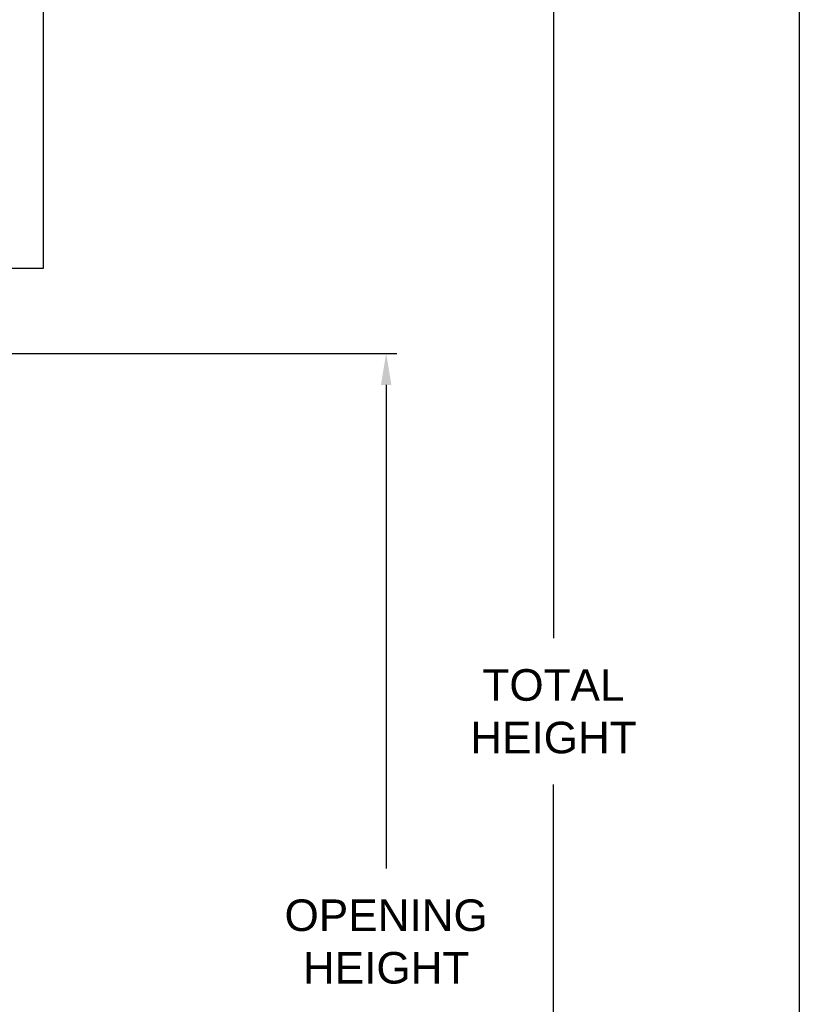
# Model space of a CAD drawing. Header units: inches. Extents: x 169.6 to 213.7, y 195.1 to 266.5.
# Tile 44 of 51: x 211.4 to 213.7, y 221.9 to 224.9. Entities that reach past the tile are written whole.
import ezdxf

# ---------------------------------------------------------------- set-up
doc = ezdxf.new("R2010")
doc.units = ezdxf.units.IN
doc.header["$LTSCALE"] = 0.25
doc.header["$MEASUREMENT"] = 0
doc.layers.add('ANNOTATIONS', color=1, linetype='Continuous')
doc.layers.add('CHAIN HOIST RH', color=7, linetype='Continuous')
doc.styles.add('ARIAL', font='arial.ttf', dxfattribs={"height": 0.09375})
doc.dimstyles.new('STANDARD$0', dxfattribs={"dimtxt": 0.09375, "dimasz": 0.09375, "dimexe": 0.03125, "dimexo": 0.046875, "dimgap": 0.09, "dimtad": 0, "dimtih": 1, "dimtoh": 1, "dimdec": 4, "dimzin": 0, "dimdsep": 46, "dimtxsty": 'ARIAL', "dimcen": 0.09, "dimadec": 0, "dimazin": 0, "dimtfac": 1, "dimtdec": 4, "dimtofl": 0, "dimtmove": 0, "dimatfit": 1, "dimfxl": 1, "dimtolj": 1, "dimtzin": 0, "dimarcsym": 0})

# ---------------------------------------------------------------- blocks, each defined once
blk = doc.blocks.new('*D36')
at = {"layer": 'ANNOTATIONS', "color": 0, "lineweight": -2, "transparency": 16777216}
for p, q in [((211.8262, 223.867), (212.5255, 223.867)), ((212.4943, 223.7733), (212.4943, 222.3362)), ((212.4943, 220.4642), (212.4943, 221.9013)), ((211.4918, 220.3704), (212.5255, 220.3704))]:
    blk.add_line(p, q, dxfattribs=at)
at = {"layer": 'ANNOTATIONS', "color": 0, "transparency": 16777216}
for points in [[(212.4786, 223.7733), (212.5099, 223.7733), (212.4943, 223.867)], [(212.4786, 220.4642), (212.5099, 220.4642), (212.4943, 220.3704)]]:
    blk.add_solid(points, dxfattribs=at)
at = {"layer": 'defpoints', "color": 0, "transparency": 16777216}
for p in [(211.7793, 223.867), (211.445, 220.3704), (212.4943, 220.3704)]:
    blk.add_point(p, dxfattribs=at)
at = {"layer": 'ANNOTATIONS', "color": 0, "transparency": 16777216, "insert": (212.4943, 222.1187), "char_height": 0.09375, "attachment_point": 5, "style": 'ARIAL'}
blk.add_mtext('\\A1;OPENING\\PHEIGHT', dxfattribs=at)
blk = doc.blocks.new('*D37')
at = {"layer": 'ANNOTATIONS', "color": 0, "lineweight": -2, "transparency": 16777216}
for p, q in [((211.6882, 225.2355), (213.0227, 225.2355)), ((212.9915, 225.1417), (212.9915, 223.0204)), ((212.9915, 220.4642), (212.9915, 222.5855)), ((211.4918, 220.3704), (213.0227, 220.3704))]:
    blk.add_line(p, q, dxfattribs=at)
at = {"layer": 'ANNOTATIONS', "color": 0, "transparency": 16777216}
for points in [[(212.9759, 225.1417), (213.0071, 225.1417), (212.9915, 225.2355)], [(212.9759, 220.4642), (213.0071, 220.4642), (212.9915, 220.3704)]]:
    blk.add_solid(points, dxfattribs=at)
at = {"layer": 'defpoints', "color": 0, "transparency": 16777216}
for p in [(211.6413, 225.2355), (211.445, 220.3704), (212.9915, 220.3704)]:
    blk.add_point(p, dxfattribs=at)
at = {"layer": 'ANNOTATIONS', "color": 0, "transparency": 16777216, "insert": (212.9915, 222.8029), "char_height": 0.09375, "attachment_point": 5, "style": 'ARIAL'}
blk.add_mtext('\\A1;TOTAL\\PHEIGHT', dxfattribs=at)

msp = doc.modelspace()

# ---------------------------------------------------------------- linework, layer by layer
at = {"layer": 'ANNOTATIONS'}
msp.add_line((210.86684, 223.86705), (212.52551, 223.86705), dxfattribs=at)
msp.add_solid([(212.47864, 223.7733), (212.50989, 223.7733), (212.49426, 223.86705)], dxfattribs=at)
at = {"layer": 'CHAIN HOIST RH', "linetype": 'Continuous'}
for p, q in [((211.47622, 224.12041), (211.47622, 225.12041)), ((210.56997, 224.12041), (211.47622, 224.12041))]:
    msp.add_line(p, q, dxfattribs=at)
at = {"layer": 'defpoints'}
msp.add_lwpolyline([(213.72204, 214.75854), (194.25216, 214.75854), (194.25216, 227.49365), (213.72204, 227.49365)], close=True, dxfattribs=at)

# ---------------------------------------------------------------- dimensions: what is measured, and where the dimension line sits
at = {"layer": 'ANNOTATIONS'}
for base, p1, text, picture, middle in [((212.99149, 220.37041), (211.64134, 225.23546), 'TOTAL\\PHEIGHT', '*D37', (212.99149, 222.80294)), ((212.49426, 220.37041), (211.7793, 223.86705), 'OPENING\\PHEIGHT', '*D36', (212.49426, 222.11873))]:
    dim = msp.add_linear_dim(base=base, p1=p1, p2=(211.44497, 220.37041), angle=90, text=text, dimstyle='STANDARD$0', dxfattribs=at)
    dim.commit()
    dim.dimension.update_dxf_attribs({"geometry": picture, "text_midpoint": middle})

doc.saveas('drawing.dxf')
